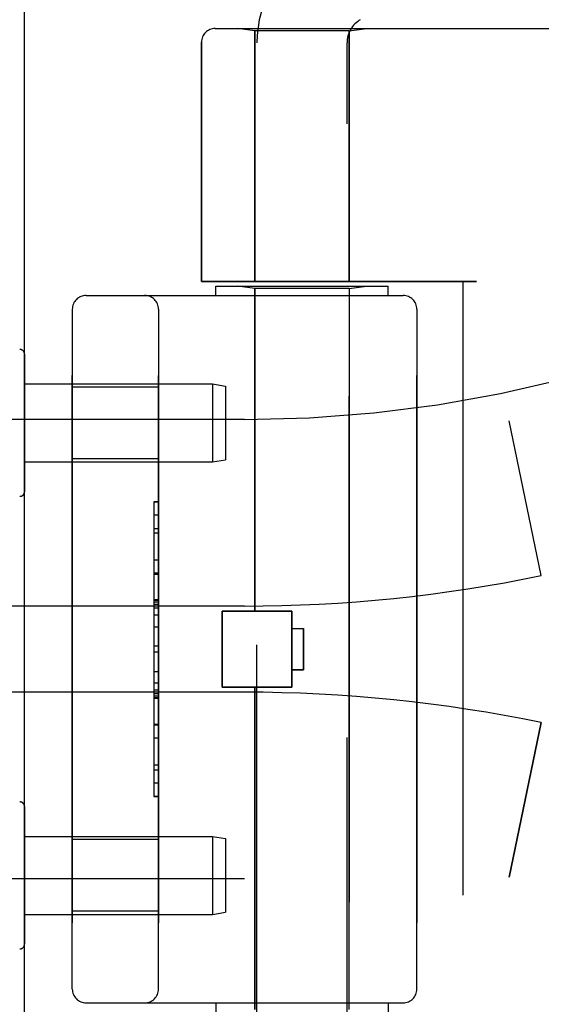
# Model space of a CAD drawing. Header units: inches. Extents: x 0 to 243, y 0 to 157.
# Tile 248 of 256: x 124.94 to 126.07, y 45.17 to 47.32. Entities that reach past the tile are written whole.
import ezdxf

# ---------------------------------------------------------------- set-up
doc = ezdxf.new("R2010")
doc.units = ezdxf.units.IN
doc.header["$LTSCALE"] = 13.357143
doc.header["$MEASUREMENT"] = 0
doc.linetypes.add('HIDDEN', pattern=[0.2, 0.1, -0.1])
doc.layers.get('0').update_dxf_attribs({"linetype": 'CONTINUOUS'})
doc.layers.add('LEFTHAND_DOOR_ASSEMBLY', color=7, linetype='CONTINUOUS')
doc.layers.add('RIGHTHAND_DOOR_ASSEMBLY', color=7, linetype='CONTINUOUS')

msp = doc.modelspace()

# ---------------------------------------------------------------- linework, layer by layer
at = {"color": 3, "linetype": 'Continuous'}
msp.add_line((124.9474, 41.1754), (124.9474, 112.9674), dxfattribs=at)
at = {"layer": 'LEFTHAND_DOOR_ASSEMBLY', "color": 8, "linetype": 'HIDDEN'}
for p, q in [((125.3626, 47.2977), (127.4264, 47.2977)), ((125.4484, 47.2924), (125.4109, 47.2977)), ((125.6544, 47.2924), (125.4484, 47.2924)), ((125.4484, 47.2924), (125.4484, 46.7464)), ((125.6544, 47.2924), (125.6919, 47.2977)), ((125.6544, 47.2924), (125.6544, 46.7464)), ((125.3326, 47.2677), (125.3326, 46.7464)), ((125.9314, 46.7464), (125.3326, 46.7464)), ((125.3639, 46.7364), (125.7389, 46.7364)), ((125.3639, 46.7164), (125.3639, 46.7364)), ((125.4484, 46.7312), (125.4109, 46.7364)), ((125.6544, 46.7312), (125.4484, 46.7312)), ((125.4484, 46.0294), (125.4484, 46.7312)), ((125.6544, 46.7312), (125.6919, 46.7364)), ((125.6544, 45.1617), (125.6544, 46.7312)), ((125.7389, 46.7164), (125.7389, 46.7364)), ((125.9014, 46.7464), (125.9014, 45.1464)), ((125.0814, 46.7164), (125.7714, 46.7164)), ((125.0514, 46.6864), (125.0514, 45.2064)), ((125.2389, 45.2064), (125.2389, 46.6864)), ((125.8014, 46.6864), (125.8014, 45.2064)), ((125.2389, 46.5169), (125.0514, 46.5169)), ((125.4264, 46.4464), (124.0084, 46.4464)), ((126.0724, 46.1065), (126.0026, 46.4431)), ((125.2389, 46.3609), (125.0514, 46.3609)), ((125.2289, 46.2674), (125.2389, 46.2674)), ((125.2289, 46.2674), (125.2289, 45.6255)), ((125.2389, 46.2672), (125.2289, 46.2672)), ((125.2289, 46.2091), (125.2389, 46.2091)), ((125.2389, 46.1989), (125.2289, 46.1989)), ((125.2389, 46.1401), (125.2289, 46.1401)), ((125.2289, 46.1098), (125.2389, 46.1098)), ((125.2289, 46.0532), (125.2389, 46.0532)), ((125.2289, 46.0531), (125.2389, 46.0531)), ((125.2389, 46.0528), (125.2289, 46.0528)), ((125.4264, 46.0402), (124.4588, 46.0402)), ((125.3774, 46.0294), (125.5294, 46.0294)), ((125.3774, 45.8634), (125.3774, 46.0294)), ((125.5294, 45.8634), (125.5294, 46.0294)), ((125.2289, 45.9949), (125.2389, 45.9949)), ((125.5294, 45.9914), (125.5544, 45.9914)), ((125.5544, 45.9914), (125.5544, 45.9014)), ((125.2389, 45.9527), (125.2289, 45.9527)), ((125.5544, 45.9014), (125.5294, 45.9014)), ((125.2389, 45.8726), (125.2289, 45.8726)), ((125.4264, 45.8527), (124.4588, 45.8527)), ((125.2389, 45.857), (125.2289, 45.857)), ((125.2389, 45.8494), (125.2289, 45.8494)), ((125.3774, 45.8634), (125.5294, 45.8634)), ((125.4484, 45.1617), (125.4484, 45.8634)), ((125.2389, 45.844), (125.2289, 45.844)), ((125.2389, 45.8392), (125.2289, 45.8392)), ((126.0724, 45.7864), (126.0026, 45.4498)), ((125.2389, 45.7808), (125.2289, 45.7808)), ((125.2389, 45.6545), (125.2289, 45.6545)), ((125.2389, 45.6255), (125.2289, 45.6255)), ((125.2389, 45.5319), (125.0514, 45.5319)), ((125.4264, 45.4464), (124.0084, 45.4464)), ((125.2389, 45.3759), (125.0514, 45.3759)), ((125.0814, 45.1764), (125.7714, 45.1764)), ((125.3639, 45.1764), (125.3639, 45.1564)), ((125.7389, 45.1764), (125.7389, 45.1564))]:
    msp.add_line(p, q, dxfattribs=at)
for centre, radius, start, end in [((125.3626, 47.2677), 0.03, 90, 180), ((125.4264, 49.2216), 2.7751, 270, 316.1116), ((125.0814, 46.6864), 0.03, 90, 180), ((125.2089, 46.6864), 0.03, 0, 90), ((125.7714, 46.6864), 0.03, 0, 90), ((125.4264, 49.2216), 3.1814, 270, 281.7157), ((125.4264, 42.6713), 3.1814, 78.2843, 90), ((125.4264, 42.6713), 2.7751, 43.8884, 90), ((125.0814, 45.2064), 0.03, 180, 270), ((125.2089, 45.2064), 0.03, 270, 360), ((125.7714, 45.2064), 0.03, 270, 360)]:
    msp.add_arc(centre, radius, start, end, dxfattribs=at)
at = {"layer": 'RIGHTHAND_DOOR_ASSEMBLY', "color": 8, "linetype": 'HIDDEN'}
for p, q in [((125.3626, 47.2977), (127.4264, 47.2977)), ((125.4484, 47.2924), (125.4109, 47.2977)), ((125.6544, 47.2924), (125.4484, 47.2924)), ((125.4484, 46.7464), (125.4484, 47.2924)), ((125.6544, 47.2924), (125.6919, 47.2977)), ((125.6544, 46.7464), (125.6544, 47.2924)), ((125.3326, 46.7464), (125.3326, 47.2677)), ((125.4534, 44.6199), (125.4534, 47.2664)), ((125.6494, 44.4184), (125.6494, 47.2664)), ((125.3326, 46.7464), (125.9314, 46.7464)), ((125.3639, 46.7364), (125.7389, 46.7364)), ((125.3639, 46.7164), (125.3639, 46.7364)), ((125.4484, 46.7312), (125.4109, 46.7364)), ((125.6544, 46.7312), (125.4484, 46.7312)), ((125.4484, 46.7312), (125.4484, 46.0294)), ((125.6544, 46.7312), (125.6919, 46.7364)), ((125.6544, 46.7312), (125.6544, 45.1617)), ((125.7389, 46.7164), (125.7389, 46.7364)), ((125.9014, 46.7464), (125.9014, 45.1464)), ((125.0814, 46.7164), (125.7714, 46.7164)), ((125.0514, 45.2064), (125.0514, 46.6864)), ((125.2389, 46.6864), (125.2389, 45.2064)), ((125.8014, 45.2064), (125.8014, 46.6864)), ((124.9474, 46.5888), (124.9474, 46.2891)), ((124.9474, 46.5239), (125.3565, 46.5239)), ((125.2389, 46.5169), (125.0514, 46.5169)), ((125.3565, 46.5239), (125.3849, 46.5189)), ((125.3565, 46.5239), (125.3565, 46.3539)), ((125.3849, 46.5189), (125.3849, 46.3589)), ((125.4264, 46.4464), (124.0084, 46.4464)), ((126.0724, 46.1065), (126.0026, 46.4431)), ((124.9474, 46.3539), (125.3565, 46.3539)), ((125.2389, 46.3609), (125.0514, 46.3609)), ((125.3565, 46.3539), (125.3849, 46.3589)), ((125.2389, 46.2674), (125.2289, 46.2674)), ((125.2289, 46.2674), (125.2289, 45.6255)), ((125.2389, 46.2384), (125.2289, 46.2384)), ((125.2389, 46.1121), (125.2289, 46.1121)), ((125.2389, 46.0537), (125.2289, 46.0537)), ((125.2389, 46.0489), (125.2289, 46.0489)), ((125.2389, 46.0435), (125.2289, 46.0435)), ((125.4264, 46.0402), (124.4588, 46.0402)), ((125.2389, 46.0359), (125.2289, 46.0359)), ((125.2389, 46.0203), (125.2289, 46.0203)), ((125.5294, 46.0294), (125.3774, 46.0294)), ((125.3774, 46.0294), (125.3774, 45.8634)), ((125.5294, 46.0294), (125.5294, 45.8634)), ((125.5294, 45.9914), (125.5544, 45.9914)), ((125.5544, 45.9014), (125.5544, 45.9914)), ((125.2389, 45.9402), (125.2289, 45.9402)), ((125.2289, 45.898), (125.2389, 45.898)), ((125.5294, 45.9014), (125.5544, 45.9014)), ((125.4264, 45.8527), (124.4588, 45.8527)), ((125.5294, 45.8634), (125.3774, 45.8634)), ((125.4484, 45.8634), (125.4484, 45.1617)), ((125.2389, 45.8401), (125.2289, 45.8401)), ((125.2289, 45.8398), (125.2389, 45.8398)), ((125.2289, 45.8397), (125.2389, 45.8397)), ((125.2289, 45.7831), (125.2389, 45.7831)), ((126.0026, 45.4498), (126.0724, 45.7864)), ((125.2389, 45.7528), (125.2289, 45.7528)), ((125.2389, 45.694), (125.2289, 45.694)), ((125.2289, 45.6838), (125.2389, 45.6838)), ((125.2389, 45.6257), (125.2289, 45.6257)), ((125.2289, 45.6255), (125.2389, 45.6255)), ((124.9474, 45.6038), (124.9474, 45.3041)), ((124.9474, 45.5389), (125.3565, 45.5389)), ((125.2389, 45.5319), (125.0514, 45.5319)), ((125.3565, 45.5389), (125.3849, 45.5339)), ((125.3565, 45.5389), (125.3565, 45.3689)), ((125.3849, 45.5339), (125.3849, 45.3739)), ((125.4264, 45.4464), (124.0084, 45.4464)), ((125.2389, 45.3759), (125.0514, 45.3759)), ((124.9474, 45.3689), (125.3565, 45.3689)), ((125.3565, 45.3689), (125.3849, 45.3739)), ((125.0814, 45.1764), (125.7714, 45.1764)), ((125.3639, 45.1764), (125.3639, 45.1564)), ((125.7389, 45.1764), (125.7389, 45.1564))]:
    msp.add_line(p, q, dxfattribs=at)
for centre, radius, start, end in [((125.7074, 47.2664), 0.254, 120, 180), ((125.7074, 47.2664), 0.058, 120, 180), ((125.3626, 47.2677), 0.03, 90, 180), ((125.4264, 49.2216), 2.7751, 270, 316.1116), ((125.0814, 46.6864), 0.03, 90, 180), ((125.2089, 46.6864), 0.03, 0, 90), ((125.7714, 46.6864), 0.03, 0, 90), ((124.9374, 46.5888), 0.01, 360, 93.2246), ((124.9374, 46.2891), 0.01, 266.7754, 0), ((125.4264, 49.2216), 3.1814, 270, 281.7157), ((125.4264, 42.6713), 3.1814, 78.2843, 90), ((124.9374, 45.6038), 0.01, 360, 93.2246), ((125.4264, 42.6713), 2.7751, 43.8884, 90), ((124.9374, 45.3041), 0.01, 266.7754, 0), ((125.0814, 45.2064), 0.03, 180, 270), ((125.2089, 45.2064), 0.03, 270, 360), ((125.7714, 45.2064), 0.03, 270, 360)]:
    msp.add_arc(centre, radius, start, end, dxfattribs=at)

doc.saveas('drawing.dxf')
